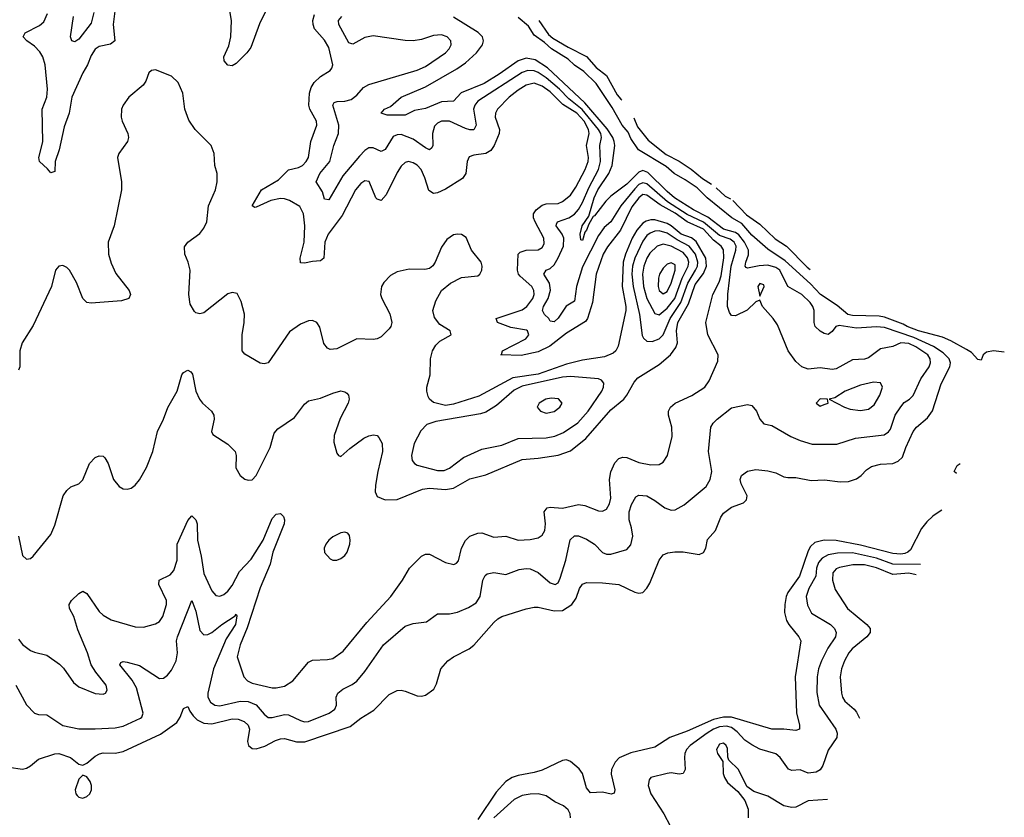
# Model space of a CAD drawing. Header units: inches. Extents: x 2057696 to 2160536, y 827480 to 1016834.
# Tile 138 of 256: x 2143676 to 2148564, y 880713 to 884675. Entities that reach past the tile are written whole.
import ezdxf

# ---------------------------------------------------------------- set-up
doc = ezdxf.new("R2010")
doc.units = ezdxf.units.IN
doc.header["$MEASUREMENT"] = 0
doc.layers.add('C1848', color=7, linetype='Continuous')

msp = doc.modelspace()

# ---------------------------------------------------------------- linework, layer by layer
at = {"layer": 'C1848', "color": 5}
for points, elevation in [([(2144942.2, 884810), (2144866, 884654), (2144823.2, 884536.8), (2144804.4, 884510), (2144750, 884457.7), (2144730, 884446.2), (2144710, 884448.7), (2144690.9, 884470), (2144689.9, 884490), (2144714.7, 884545.3), (2144724.3, 884590), (2144727.6, 884670), (2144718.5, 884718.5)], 280), ([(2144150.1, 884729.9), (2144140.4, 884650), (2144147.5, 884570), (2144127.1, 884552.9), (2144070, 884541.7), (2144050, 884527.6), (2144030, 884497.6), (2144012.3, 884450), (2143988.8, 884411.2), (2143935.4, 884290), (2143921.1, 884210), (2143897.3, 884142.7), (2143872.2, 884027.8), (2143851.5, 883970), (2143850, 883921.2), (2143830, 883914), (2143814.5, 883934.5), (2143775, 883970), (2143771.5, 883990), (2143791.4, 884068.6), (2143788.1, 884230), (2143809.9, 884290), (2143814.8, 884330), (2143801.7, 884450), (2143790.3, 884490.3), (2143775.7, 884515.7), (2143750, 884543.4), (2143712, 884570), (2143693.5, 884590), (2143703.5, 884610), (2143773.7, 884646.3), (2143795.6, 884664.4), (2143814.6, 884705.4)], 280), ([(2143551.7, 880971.7), (2143690, 880952.7), (2143710, 880957.1), (2143730, 880968), (2143770, 881002), (2143850, 881028.8), (2143869.8, 881030.2), (2143928, 881010), (2143970, 880977.1), (2143990, 880972.4), (2144010, 880981.6), (2144050, 881016.9), (2144071.7, 881028.3), (2144090, 881032.7), (2144150, 881031.3), (2144190, 881039.2), (2144375, 881125), (2144455.9, 881184.1), (2144472.2, 881210), (2144490, 881253.4), (2144510, 881264), (2144520, 881240), (2144536.7, 881216.7), (2144557.3, 881197.3), (2144590, 881180.8), (2144630, 881177.8), (2144730, 881202.3), (2144760.9, 881200.9), (2144790, 881189.4), (2144810.1, 881170.1), (2144816.6, 881150), (2144807.5, 881090), (2144811.6, 881070), (2144830, 881053.9), (2144850, 881052.6), (2144893.5, 881066.5), (2144945.2, 881094.8), (2144970, 881103.1), (2144990, 881103.9), (2145050, 881087.1), (2145092, 881088), (2145316.2, 881163.8), (2145370, 881205.5), (2145434.3, 881245.7), (2145510, 881323.1), (2145550, 881342.4), (2145570, 881344.4), (2145590, 881339.5), (2145650, 881316), (2145670, 881314.3), (2145690, 881318.9), (2145732.4, 881350), (2145744.9, 881375.1), (2145767, 881450), (2145802.2, 881490), (2145829.9, 881510.1), (2145907.3, 881550), (2145930, 881567.4), (2146030, 881680.6), (2146050, 881699.3), (2146069.9, 881710.1), (2146190, 881748.6), (2146230, 881757.2), (2146250, 881757.2), (2146330, 881738), (2146370, 881739.5), (2146417.5, 881770), (2146438.1, 881801.9), (2146455.3, 881850), (2146470, 881870.3), (2146490, 881879.1), (2146570, 881877.7), (2146650, 881868.6), (2146730, 881831), (2146750, 881826.2), (2146770, 881830.2), (2146790, 881850.2), (2146804.8, 881875.2), (2146850, 881990.6), (2146870, 882017), (2146892.9, 882027.1), (2146927.8, 882032.2), (2146970, 882031.1), (2147050, 882018.7), (2147070, 882028.2), (2147081.6, 882050), (2147090, 882093.4), (2147130, 882138), (2147156.1, 882203.9), (2147170, 882224.2), (2147210, 882252.8), (2147270, 882274.9), (2147285.1, 882290), (2147287.8, 882310), (2147257.7, 882370), (2147252.8, 882390), (2147259.6, 882410), (2147290, 882432), (2147330, 882439.6), (2147390, 882434), (2147430, 882424), (2147470, 882404.4), (2147490, 882400.2), (2147530, 882401), (2147605.7, 882385.7), (2147670.7, 882389.3), (2147750, 882379.8), (2147790, 882380.2), (2147830, 882393.8), (2147852.8, 882410), (2147880.5, 882439.5), (2147905, 882455), (2147950, 882467.3), (2148010, 882471), (2148037.8, 882482.2), (2148058, 882502), (2148074.9, 882550), (2148111.7, 882630), (2148128.9, 882651.1), (2148183, 882697), (2148207.5, 882732.5), (2148250, 882866.5), (2148294.5, 882950), (2148296.9, 882970), (2148289.9, 882990), (2148260.5, 883020.5), (2148211.9, 883051.9), (2148115.5, 883095.5), (2147970, 883145.4), (2147930.4, 883149.6), (2147830, 883142.5), (2147744.8, 883155.2), (2147728.5, 883150), (2147710, 883125.1), (2147690, 883111.5), (2147670, 883115.8), (2147650, 883126.9), (2147625.1, 883150), (2147619.7, 883170), (2147619.8, 883230), (2147613.7, 883250), (2147600.8, 883270), (2147558.7, 883310), (2147489.5, 883349.5), (2147449.5, 883430), (2147430, 883444.4), (2147390, 883455.7), (2147347.3, 883452.7), (2147290, 883439.8), (2147283.1, 883443.1), (2147277.7, 883450), (2147280.2, 883470), (2147293.8, 883506.2), (2147294.5, 883530), (2147273.9, 883570), (2147245.7, 883605.7), (2147230, 883618.3), (2147170, 883634.1), (2147093.1, 883693.1), (2147021, 883730), (2146927.6, 883790), (2146890, 883820.8), (2146795, 883915), (2146770, 883925.9), (2146750, 883917.9), (2146690, 883856.9), (2146610, 883797.5), (2146586.2, 883773.8), (2146530, 883700.9), (2146522.8, 883697.2), (2146501, 883659), (2146490, 883628.6), (2146481.3, 883618.7), (2146470, 883577.4), (2146461.1, 883581.1), (2146457.8, 883610), (2146468.4, 883650), (2146501.7, 883698.3), (2146528.3, 883790), (2146545.8, 883830), (2146600.3, 883910), (2146616.7, 883950), (2146630.7, 884049.3), (2146627.3, 884070), (2146619.9, 884090), (2146592.6, 884132.6), (2146481.7, 884261.7), (2146295.8, 884435.8), (2146235.3, 884475.3), (2146190, 884482.8), (2146150, 884469.9), (2146056.2, 884403.8), (2145981.5, 884358.5), (2145867.8, 884312.2), (2145830, 884269.2), (2145770, 884266.2), (2145690, 884234.1), (2145636.3, 884223.7), (2145590, 884200.6), (2145500.3, 884200.3), (2145469.7, 884209.7), (2145487.6, 884230), (2145516.4, 884243.6), (2145569.7, 884290), (2145690, 884340.6), (2145845.7, 884430), (2145890, 884460.4), (2145943.9, 884510), (2145973.2, 884550), (2145978.4, 884570), (2145972.9, 884590), (2145951.5, 884611.5), (2145830, 884687.7)], 240), ([(2143657.5, 881370), (2143710, 881271.6), (2143750, 881230.2), (2143770, 881222.8), (2143810, 881221.8), (2143890, 881169.4), (2143970, 881152.9), (2144050, 881151.5), (2144150, 881157.6), (2144190, 881165), (2144275.3, 881204.7), (2144282.4, 881210), (2144289.7, 881230), (2144255.2, 881355.2), (2144233.5, 881393.5), (2144172.8, 881470), (2144178.4, 881481.6), (2144190, 881486), (2144210, 881484.1), (2144270, 881467.3), (2144370, 881402), (2144390, 881403.9), (2144410, 881419), (2144430, 881444.4), (2144452.1, 881490), (2144459.6, 881530), (2144454.6, 881590), (2144459.4, 881610), (2144530, 881790.4), (2144550, 881736.4), (2144570, 881641.3), (2144590, 881618.4), (2144610, 881621.2), (2144630, 881631.5), (2144678.9, 881670), (2144746.3, 881713.7), (2144750, 881722), (2144753.3, 881713.3), (2144748.1, 881670), (2144700.7, 881599.3), (2144637.5, 881450), (2144610.1, 881330), (2144610.2, 881310), (2144624, 881284), (2144645.3, 881270), (2144670, 881266.6), (2144770, 881289.7), (2144810, 881288.3), (2144850.7, 881270.7), (2144890, 881225.2), (2144910, 881209.4), (2144930, 881208), (2144990, 881223.3), (2145010, 881221.9), (2145070, 881193.8), (2145090, 881187.6), (2145110, 881188.5), (2145212.6, 881230), (2145240.9, 881250), (2145248.9, 881270), (2145247.8, 881310), (2145254.7, 881330), (2145279.7, 881350), (2145327, 881373), (2145350.4, 881389.6), (2145390, 881437.2), (2145481.8, 881570), (2145590, 881662.8), (2145630, 881676), (2145696.1, 881683.9), (2145750, 881722.8), (2145810, 881723), (2145850, 881731.5), (2145904.9, 881755.1), (2145941.5, 881778.5), (2145962, 881810), (2145975.2, 881890), (2145986.2, 881913.8), (2145997.1, 881922.9), (2146030, 881928.2), (2146090, 881919.1), (2146156, 881944), (2146190, 881948.6), (2146210, 881946.3), (2146250, 881929.4), (2146310, 881877.2), (2146335.1, 881870), (2146350, 881878), (2146358.9, 881901.1), (2146387.5, 881990), (2146409.4, 882090.6), (2146430, 882110.2), (2146450, 882110.2), (2146490, 882093.7), (2146530, 882069.2), (2146570, 882028.1), (2146590, 882020.2), (2146610, 882020.2), (2146690, 882042.8), (2146710, 882066.4), (2146720.2, 882110), (2146714.1, 882150), (2146701.7, 882190), (2146701.7, 882230), (2146713.6, 882266.4), (2146735.3, 882304.7), (2146750, 882312.9), (2146790, 882308.9), (2146830, 882286.5), (2146878.4, 882250), (2146910, 882239.2), (2146930, 882240.2), (2146974.8, 882265.2), (2147084.1, 882355.9), (2147103.9, 882390), (2147112.6, 882430), (2147096.3, 882530), (2147107.2, 882650), (2147118.9, 882670), (2147138.9, 882690), (2147210, 882746.5), (2147290, 882763.7), (2147310, 882757.6), (2147333.7, 882730), (2147350.4, 882690), (2147370, 882668), (2147410, 882659.5), (2147503.6, 882603.6), (2147550, 882583.8), (2147610, 882566.4), (2147733.4, 882566.6), (2147824.6, 882595.4), (2147967.2, 882612.8), (2147990, 882627.8), (2147998.8, 882641.3), (2148022.7, 882710), (2148050, 882752.4), (2148067.1, 882772.9), (2148093.3, 882790), (2148111.3, 882808.7), (2148149, 882891), (2148190.5, 882950), (2148197.6, 882970), (2148195.5, 882990), (2148184.5, 883010), (2148124.3, 883050), (2148090, 883066.2), (2148051.3, 883070), (2148010, 883052.2), (2147950, 883039.8), (2147890, 882995.2), (2147870, 882989.2), (2147810, 882984.6), (2147730, 882941.1), (2147710, 882937.7), (2147650, 882944.8), (2147590, 882938.7), (2147559.6, 882950), (2147530, 882976.9), (2147490.4, 883030.4), (2147438.3, 883158.3), (2147416.9, 883190), (2147364.2, 883250), (2147350, 883282), (2147330, 883273.2), (2147288, 883232), (2147230, 883203.1), (2147210, 883204.7), (2147200, 883220), (2147190.5, 883250.5), (2147191.3, 883311.3), (2147208.2, 883450), (2147231.7, 883530), (2147232.4, 883550), (2147223.5, 883570), (2147203.9, 883583.9), (2147150, 883603), (2147070, 883669.1), (2146990, 883707.4), (2146892.6, 883770), (2146790, 883859.3), (2146770, 883865), (2146750, 883856.7), (2146730, 883835), (2146659.9, 883750), (2146610.8, 883670), (2146577.9, 883642.1), (2146550, 883603.4), (2146470, 883447.6), (2146440.9, 883350), (2146430, 883276), (2146389, 883251), (2146350, 883192.2), (2146330, 883173.8), (2146310, 883176.4), (2146302.7, 883190), (2146281.8, 883210), (2146271.7, 883230), (2146277.2, 883250), (2146300.3, 883290), (2146311.1, 883331.1), (2146306.5, 883366.5), (2146277.7, 883410), (2146289.7, 883430), (2146310, 883438), (2146330, 883456.8), (2146350, 883491), (2146375.4, 883550), (2146378.2, 883590), (2146369.4, 883610), (2146339.6, 883650), (2146341.4, 883658.6), (2146346.4, 883670), (2146402.2, 883690), (2146430, 883709.1), (2146450, 883731.9), (2146470, 883766.3), (2146501.1, 883838.9), (2146550, 883930.2), (2146559.5, 883970), (2146555.4, 884050), (2146564.8, 884090), (2146560.7, 884110), (2146550, 884130), (2146468.2, 884228.2), (2146401.8, 884281.8), (2146355.3, 884330), (2146290, 884385.3), (2146250, 884412.6), (2146230, 884420.4), (2146198.4, 884421.6), (2146170, 884412.6), (2145950.1, 884270), (2145934.8, 884250), (2145929.1, 884230), (2145942, 884150), (2145930, 884127.9), (2145910, 884127.3), (2145890, 884134.5), (2145810, 884171), (2145770, 884169.9), (2145750, 884160.7), (2145734.6, 884145.4), (2145725.9, 884110), (2145726.7, 884050), (2145722.3, 884037.7), (2145711.1, 884028.9), (2145690, 884038), (2145630, 884081.7), (2145570, 884103.6), (2145550, 884103.4), (2145530, 884094.1), (2145490.4, 884029.6), (2145477.2, 884022.8), (2145470, 884019.8), (2145430, 884038), (2145410, 884038.7), (2145390, 884025.4), (2145362.5, 883997.5), (2145280.2, 883899.8), (2145210, 883779.7), (2145190, 883783.7), (2145179.6, 883819.6), (2145148, 883870), (2145166.4, 883910), (2145216.4, 883970), (2145235.9, 884050), (2145258.8, 884110), (2145261, 884150), (2145229.9, 884250), (2145237.2, 884262.8), (2145251.6, 884268.4), (2145290, 884269.4), (2145321.1, 884278.9), (2145350, 884300.2), (2145382.9, 884337.1), (2145410, 884353.4), (2145650, 884424.7), (2145690, 884442.8), (2145790, 884510.3), (2145808.6, 884530), (2145818.7, 884550), (2145816.4, 884570), (2145797.4, 884590), (2145770, 884599.4), (2145730, 884595.4), (2145670, 884576.2), (2145630, 884569.8), (2145590, 884571.5), (2145430, 884594), (2145390, 884585.7), (2145330, 884553.7), (2145310, 884560.3), (2145261, 884650), (2145259.4, 884670), (2145275.8, 884690)], 260), ([(2143670, 881596.9), (2143690, 881571.9), (2143730, 881541.8), (2143750, 881532.4), (2143810, 881518), (2143873.7, 881473.7), (2143893.7, 881453.7), (2143942.5, 881382.5), (2143970, 881360.3), (2144050, 881327.6), (2144090, 881323.7), (2144102.7, 881330), (2144110, 881344.7), (2144106, 881370), (2144053.4, 881433.4), (2144031, 881471), (2144012.3, 881530), (2143964.3, 881644.3), (2143945, 881710), (2143922.7, 881750), (2143921, 881770), (2143933.3, 881790), (2143970, 881825.1), (2143990, 881836.9), (2144010, 881823.8), (2144070, 881735.9), (2144090, 881717.5), (2144130, 881693), (2144250, 881658.3), (2144290, 881657.4), (2144350, 881674), (2144370, 881686), (2144386, 881710), (2144405.6, 881770), (2144405, 881790), (2144366.4, 881870), (2144368.7, 881890), (2144422.9, 881917.1), (2144441, 881939), (2144457, 881990), (2144457.8, 882070), (2144510, 882186.3), (2144530, 882210.3), (2144550, 882190.4), (2144556.6, 882170), (2144558.9, 882090), (2144577.5, 882010), (2144590, 881924.4), (2144630, 881837), (2144650, 881814.9), (2144670, 881811.4), (2144690, 881820.2), (2144710, 881836.5), (2144730, 881864.1), (2144767, 881933), (2144824.7, 881995.3), (2144885, 882090), (2144930, 882197.2), (2144950, 882218.6), (2144970, 882221.2), (2144986.4, 882206.4), (2144991.2, 882191.2), (2144988.8, 882170), (2144933.3, 882030), (2144919.6, 881970), (2144870, 881852.4), (2144805.5, 881654.5), (2144769.7, 881570), (2144756.4, 881510), (2144788.3, 881410), (2144806.3, 881390), (2144830, 881379.8), (2144930, 881356.3), (2144950, 881355.5), (2144990, 881363.5), (2145031.9, 881390), (2145110, 881484.2), (2145130, 881494), (2145203.3, 881496.7), (2145230, 881501.8), (2145282, 881538), (2145399.6, 881680.4), (2145517.8, 881810), (2145575.8, 881890), (2145611.1, 881950), (2145670, 882010.3), (2145690, 882020.3), (2145710, 882019.1), (2145790, 881979.1), (2145831.2, 881968.8), (2145844.7, 881975.3), (2145853.9, 881986.1), (2145869.1, 882050), (2145890, 882087.9), (2145911.5, 882108.5), (2145950, 882124.8), (2145970, 882125.5), (2146030, 882103.5), (2146090, 882109.3), (2146150, 882089.4), (2146210, 882092), (2146250, 882101.8), (2146270, 882114.9), (2146282.4, 882137.6), (2146286.3, 882170), (2146280.3, 882230), (2146295.1, 882250), (2146310, 882253.8), (2146371.6, 882248.4), (2146450, 882267.4), (2146481.9, 882261.9), (2146550, 882234.7), (2146570, 882232.8), (2146590, 882243.1), (2146603.5, 882270), (2146610, 882298), (2146604.5, 882390), (2146610, 882428.2), (2146630, 882473.6), (2146650, 882495.5), (2146670, 882502.2), (2146690, 882500.2), (2146750, 882474.4), (2146810, 882464), (2146850, 882466), (2146870, 882477.6), (2146892.2, 882510), (2146915.4, 882604.6), (2146914, 882650), (2146896.8, 882710), (2146897.3, 882730), (2146906.2, 882750), (2146929.5, 882770.5), (2147012.4, 882807.6), (2147077.1, 882850), (2147099.6, 882880.4), (2147141.6, 882978.4), (2147142.8, 883010), (2147093.1, 883110), (2147082.1, 883170), (2147117.8, 883310), (2147148.9, 883371.1), (2147158.3, 883401.7), (2147171.3, 883491.3), (2147170.9, 883530.9), (2147159.3, 883550), (2147119.8, 883579.8), (2147070, 883634.7), (2146990, 883671.2), (2146930, 883714.2), (2146855.7, 883755.7), (2146790, 883803.8), (2146770, 883806.2), (2146750, 883790.3), (2146715.1, 883744.9), (2146658.6, 883630), (2146593.7, 883546.3), (2146572.9, 883510), (2146537.4, 883410), (2146519.6, 883270), (2146495.5, 883190), (2146484.9, 883175.1), (2146390, 883117.1), (2146307.6, 883052.4), (2146250, 883025.7), (2146166.4, 883006.4), (2146064, 883010), (2146068.5, 883011.5), (2146073.5, 883030), (2146188.9, 883090), (2146204.1, 883110), (2146196.8, 883130), (2146192.1, 883132.1), (2146114.4, 883145.6), (2146048.6, 883170), (2146042, 883190), (2146170, 883232.9), (2146193.9, 883250), (2146223.8, 883290), (2146230.3, 883310), (2146229.1, 883329.1), (2146218.5, 883350), (2146160.8, 883400.8), (2146152.8, 883410), (2146147.8, 883430), (2146149.9, 883510), (2146159.8, 883520.2), (2146190, 883529.6), (2146250, 883531.6), (2146270, 883543.8), (2146279, 883561), (2146278.5, 883590), (2146235.1, 883670), (2146226.5, 883690), (2146226.2, 883710), (2146240.1, 883730), (2146270, 883752.8), (2146290, 883759.9), (2146350, 883761.8), (2146370, 883771.2), (2146410, 883802.3), (2146437.4, 883842.6), (2146483.6, 883930), (2146498.9, 883970), (2146500.4, 883990), (2146489.6, 884050), (2146502.6, 884110), (2146500.4, 884130), (2146478.5, 884170), (2146442.6, 884210), (2146373.2, 884253.2), (2146310, 884316.6), (2146270, 884344.9), (2146230, 884359.4), (2146191.1, 884350), (2146150, 884325.1), (2146106.3, 884290), (2146048.8, 884230), (2146038.5, 884210), (2146036.4, 884190), (2146057.2, 884130), (2146057, 884110), (2146030.9, 884049.1), (2146014.7, 884025.3), (2145990, 884010.6), (2145930, 884002), (2145907.3, 883992.7), (2145898, 883970), (2145891.6, 883910), (2145874, 883886), (2145790, 883833.3), (2145750, 883814.9), (2145730, 883810.6), (2145706.4, 883826.4), (2145688.1, 883890), (2145669.8, 883930), (2145650, 883951.4), (2145630, 883964.4), (2145606.8, 883970), (2145590, 883965.1), (2145570, 883947.2), (2145550, 883915.4), (2145495.9, 883804.1), (2145470, 883777.2), (2145450, 883782.8), (2145444, 883790), (2145411.7, 883871.7), (2145390, 883873.6), (2145370, 883860.3), (2145343.5, 883830), (2145277.4, 883702.6), (2145207.8, 883610), (2145190.7, 883570), (2145186.5, 883490), (2145170, 883476.1), (2145130, 883474.2), (2145090, 883465.2), (2145070, 883467.6), (2145068.2, 883490), (2145088.7, 883570), (2145091.6, 883650), (2145084.9, 883710), (2145066.3, 883746.3), (2145015.9, 883775.9), (2144990, 883784.6), (2144970, 883785.7), (2144923.3, 883776.7), (2144850, 883743.8), (2144842.6, 883742.6), (2144829.8, 883749.8), (2144875.9, 883830), (2144960.7, 883879.3), (2145010, 883929.4), (2145059.3, 883940.7), (2145079.3, 883950), (2145098.7, 883970), (2145110.5, 883990), (2145121.7, 884070), (2145150.6, 884150), (2145149.8, 884170), (2145116.7, 884230), (2145111.6, 884250), (2145114.1, 884310), (2145122.8, 884337.2), (2145137.5, 884362.5), (2145170, 884392.8), (2145217.7, 884422.3), (2145226.3, 884433.7), (2145230.6, 884450), (2145210, 884536.4), (2145190, 884573.5), (2145139.9, 884630), (2145132.3, 884650), (2145131.6, 884670), (2145140, 884700)], 280), ([(2144043.3, 884710), (2144030, 884657.6), (2143970, 884577.7), (2143950, 884565.1), (2143934, 884570), (2143928.9, 884590), (2143942.4, 884690)], 260), ([(2148564.2, 883023.6), (2148563.8, 883023.8), (2148510, 883029.9), (2148476.3, 883023.7), (2148459.7, 883010), (2148450, 882983.7), (2148433.4, 882986.6), (2148400.8, 883020.8), (2148377.2, 883037.2), (2148298.8, 883078.8), (2148257.3, 883097.3), (2148137.4, 883130), (2148082, 883150), (2148062.4, 883162.4), (2147970, 883197.6), (2147942.7, 883202.7), (2147810, 883205.5), (2147787.1, 883210), (2147735.2, 883255.2), (2147652, 883310), (2147602.5, 883362.5), (2147476.9, 883476.9), (2147390, 883534.6), (2147310, 883604.7), (2147261.9, 883661.9), (2147211, 883690), (2147089.5, 883789.5), (2147038.7, 883838.7), (2146979.8, 883879.8), (2146925.3, 883910), (2146885.1, 883945.1), (2146748.3, 884028.3), (2146710, 884084.7), (2146696.4, 884116.4), (2146666.2, 884150), (2146617.9, 884237.9), (2146537.3, 884357.3), (2146476.8, 884416.8), (2146430, 884448.1), (2146398.6, 884478.6), (2146316.4, 884530), (2146281.6, 884561.6), (2146230, 884597.6), (2146202.7, 884642.7), (2146150, 884686.2)], 220), ([(2146253.5, 884669.9), (2146301.8, 884601.8), (2146323.2, 884583.2), (2146398.3, 884538.3), (2146490, 884491.1), (2146537.2, 884437.2), (2146590, 884398), (2146641.7, 884301.7), (2146660.4, 884280.4), (2146665.1, 884277.4)], 220), ([(2143670.1, 882110.1), (2143690, 882012.7), (2143710, 881994.3), (2143730, 881998), (2143743, 882010), (2143830, 882117.4), (2143850, 882163.1), (2143891.6, 882310), (2143910, 882336.5), (2143930, 882354.3), (2143970, 882368.9), (2143990, 882388.4), (2144021.8, 882470), (2144050, 882500.3), (2144070, 882508.9), (2144090, 882507), (2144098.3, 882498.3), (2144115.2, 882470), (2144142.2, 882390), (2144170, 882356.5), (2144190, 882344), (2144210, 882342), (2144230, 882348), (2144250, 882362.4), (2144270, 882388.4), (2144305.1, 882450), (2144336.2, 882530), (2144360.2, 882630), (2144389.9, 882690), (2144411.7, 882748.3), (2144458.5, 882830), (2144481.6, 882910), (2144490, 882922), (2144510, 882933.4), (2144525.5, 882925.5), (2144533.3, 882913.3), (2144550.3, 882830), (2144567.8, 882790), (2144583.2, 882770), (2144628.2, 882730), (2144639.3, 882710), (2144642.2, 882690), (2144628.5, 882630), (2144634.2, 882614.2), (2144710, 882566.7), (2144745.8, 882530), (2144750.2, 882510), (2144749.2, 882449.2), (2144770, 882410.5), (2144792.9, 882392.9), (2144810, 882387.4), (2144830, 882389.1), (2144850, 882410.4), (2144918.8, 882550), (2144939.2, 882620.8), (2144957.1, 882642.9), (2145040.6, 882699.4), (2145090, 882764.6), (2145110, 882780.7), (2145170, 882795), (2145230, 882820.2), (2145270, 882831.4), (2145290, 882827), (2145299.3, 882819.3), (2145308.5, 882810), (2145311.6, 882790), (2145306.7, 882770), (2145266.2, 882693.8), (2145237.7, 882610), (2145236, 882576), (2145250, 882521), (2145258.8, 882510), (2145270, 882504.9), (2145314.5, 882545.5), (2145384.7, 882595.3), (2145410, 882608), (2145432.8, 882612.8), (2145450, 882608.7), (2145459.3, 882599.3), (2145475, 882570), (2145477.7, 882530), (2145453.5, 882430), (2145443.2, 882363.2), (2145440.9, 882330), (2145450, 882305.5), (2145490.2, 882290.2), (2145550, 882290.9), (2145676.5, 882343.5), (2145710, 882347.8), (2145790, 882341.5), (2145830, 882348.3), (2145910, 882394.6), (2145990, 882414.4), (2146169.9, 882490.1), (2146250, 882496.1), (2146350, 882511.7), (2146410, 882533.8), (2146486.3, 882593.7), (2146610, 882737.5), (2146675.6, 882790), (2146691, 882809), (2146725.8, 882874.2), (2146745, 882895), (2146850, 882962.1), (2146907.3, 883010), (2146934.2, 883045.8), (2146942.5, 883070), (2146936, 883130), (2146942.7, 883170), (2146996.8, 883263.2), (2147030, 883359.9), (2147070, 883414.5), (2147085.4, 883450), (2147082.3, 883490), (2147033.7, 883573.7), (2147010.4, 883590.4), (2146960.1, 883610), (2146910, 883650.6), (2146890, 883661.6), (2146830, 883680), (2146810, 883680.9), (2146786.2, 883673.8), (2146770, 883663.5), (2146739.5, 883630), (2146717.4, 883590), (2146684.2, 883510), (2146672.7, 883470), (2146666.2, 883350), (2146685.4, 883250), (2146685.4, 883230), (2146646.8, 883053.2), (2146634.8, 883030), (2146622, 883018), (2146579.6, 883000.4), (2146470, 882984.1), (2146390, 882963.3), (2146250, 882913.8), (2146124.6, 882895.4), (2145956, 882804), (2145830, 882764.6), (2145790, 882758.7), (2145730, 882773.3), (2145710, 882789.9), (2145703.1, 882803.1), (2145697.1, 882830), (2145698, 882850), (2145714.6, 882910), (2145715.4, 882990), (2145725.8, 883030), (2145742.4, 883057.6), (2145761.7, 883078.3), (2145817.6, 883110), (2145813, 883130), (2145761.3, 883161.3), (2145735, 883195), (2145727.4, 883230), (2145741.7, 883278.3), (2145770.8, 883329.2), (2145814.4, 883365.6), (2145870, 883393.5), (2145950, 883403.2), (2145959.7, 883410), (2145970.7, 883430), (2145972.2, 883450), (2145966.8, 883470), (2145918.2, 883530), (2145892, 883592), (2145870, 883607.2), (2145850, 883609.8), (2145830, 883605.3), (2145797.1, 883582.9), (2145770, 883544.2), (2145739.2, 883470), (2145727.3, 883452.7), (2145710, 883439.3), (2145686.5, 883433.5), (2145610, 883435.6), (2145550, 883422.4), (2145516.1, 883403.9), (2145483, 883370), (2145472.6, 883350), (2145467.9, 883310), (2145473.4, 883290), (2145513.5, 883213.5), (2145523.5, 883170), (2145518.4, 883150), (2145510, 883138.5), (2145470, 883099.4), (2145450, 883089.1), (2145430, 883085.6), (2145350, 883089.8), (2145250, 883039.5), (2145217.1, 883037.1), (2145203.5, 883043.5), (2145185.6, 883065.6), (2145166.7, 883146.7), (2145151.8, 883170), (2145130, 883179.8), (2145110, 883179), (2145070, 883163), (2145015.8, 883124.2), (2144910, 882970.9), (2144890, 882964.8), (2144870, 882969), (2144793.7, 883013.7), (2144780.8, 883030), (2144779.9, 883110), (2144791, 883170), (2144792, 883212), (2144775.2, 883275.2), (2144754.9, 883314.9), (2144730, 883319.7), (2144710, 883312.5), (2144590, 883219.3), (2144570, 883214.2), (2144550, 883218.9), (2144544.5, 883224.5), (2144522.2, 883262.2), (2144514.9, 883310), (2144521.7, 883430), (2144511.9, 883470), (2144495.4, 883510), (2144493.6, 883546.4), (2144510.3, 883569.7), (2144570, 883612.2), (2144590, 883639), (2144604.5, 883670), (2144613.1, 883750), (2144647.8, 883830), (2144656, 883870), (2144655.7, 883910), (2144645.2, 883950), (2144641, 884010), (2144627.2, 884050), (2144547.2, 884130), (2144514.9, 884174.9), (2144495.5, 884230), (2144486, 884310), (2144463.1, 884363.1), (2144430, 884393.6), (2144350, 884425.6), (2144330, 884422.9), (2144317.1, 884410), (2144302.8, 884370), (2144289.1, 884350), (2144218.4, 884290), (2144189.1, 884250.9), (2144181.4, 884230), (2144180.2, 884190), (2144184.6, 884170), (2144212.8, 884110), (2144215.6, 884090), (2144211.5, 884070), (2144167.6, 884010), (2144162.3, 883990), (2144181.5, 883870), (2144181.7, 883830), (2144144.4, 883650), (2144115.7, 883570), (2144117.2, 883510), (2144130, 883464.9), (2144153.5, 883413.5), (2144219.6, 883330), (2144225.7, 883310), (2144217.6, 883290), (2144182, 883278), (2144030, 883267.1), (2144010, 883269.7), (2143989.9, 883289.9), (2143957.2, 883370), (2143923.5, 883430), (2143910, 883444.4), (2143890, 883454.2), (2143870, 883449.7), (2143854.3, 883430), (2143833.2, 883350), (2143743.5, 883156.5), (2143687.9, 883070), (2143677, 883030), (2143676.5, 882950), (2143670, 882934.5)], 320), ([(2146725.3, 884186.8), (2146743.1, 884143.1), (2146796.5, 884076.5), (2146885, 884005), (2146950, 883972.4), (2147010, 883931.7), (2147066.1, 883886.1), (2147109.7, 883858.1)], 220), ([(2147133.1, 883839.9), (2147177.8, 883797.8), (2147204.7, 883784.6)], 220), ([(2147216, 883775.8), (2147285.1, 883705.1), (2147350, 883659.3), (2147426.6, 883586.6), (2147483.2, 883550), (2147584.8, 883444.8), (2147600.2, 883434.1)], 220), ([(2148326.2, 882421.2), (2148315.6, 882430), (2148330, 882460.4), (2148345.7, 882470.6)], 220), ([(2148254.3, 882239.3), (2148250, 882237.5), (2148210, 882209.3), (2148179.3, 882180.7), (2148153.1, 882146.9), (2148097.8, 882042.2), (2148085.6, 882030), (2148070, 882023.5), (2148050, 882019.6), (2148010, 882022.7), (2147850, 882064.3), (2147730, 882087.4), (2147670, 882089.5), (2147622.8, 882077.2), (2147602, 882058), (2147590, 882036.5), (2147547.9, 881910), (2147489.5, 881830), (2147481.2, 881810), (2147474.8, 881770), (2147473.3, 881730), (2147482.5, 881690), (2147494, 881670), (2147544.8, 881610), (2147553.2, 881590), (2147526, 881410), (2147532.4, 881232.4), (2147547.4, 881170), (2147547.3, 881150), (2147530, 881143.5), (2147469.9, 881149.9), (2147409.9, 881149.9), (2147210, 881210.5), (2147170, 881209.7), (2147121.1, 881198.9), (2146990, 881140.8), (2146904.4, 881110), (2146830, 881062), (2146710, 881033.5), (2146652.5, 881007.5), (2146632.8, 880987.2), (2146614.6, 880950), (2146612.6, 880927.4), (2146631.2, 880848.8), (2146628, 880832), (2146611.7, 880828.3), (2146570, 880838), (2146510, 880835.1), (2146490, 880859.5), (2146470, 880929.6), (2146453.5, 880953.5), (2146410, 880989.8), (2146390, 880998), (2146370, 880995), (2146270, 880946.5), (2146230, 880934.6), (2146150, 880920.6), (2146121.2, 880910), (2146090, 880890.9), (2146041.7, 880838.3), (2145950, 880701.4)], 240), ([(2148147.4, 881968.7), (2148010, 881970.2), (2147930, 881999.6), (2147810, 882025.8), (2147735.3, 882024.7), (2147690, 882016.3), (2147659.5, 882000.5), (2147641.3, 881978.7), (2147632.3, 881950), (2147628.1, 881910), (2147594.4, 881850), (2147581.3, 881810), (2147587.2, 881767.2), (2147607.2, 881727.2), (2147701.3, 881670), (2147721.2, 881650), (2147730.2, 881630), (2147726.5, 881610), (2147687.8, 881552.2), (2147656.6, 881490), (2147642.4, 881450), (2147634.6, 881410), (2147632.9, 881332.9), (2147645.3, 881270), (2147727.1, 881150), (2147734.7, 881130), (2147732.4, 881110), (2147690, 881047.1), (2147663.8, 880970), (2147650, 880948.5), (2147630, 880937.4), (2147590, 880932.4), (2147550, 880948), (2147510, 880946), (2147492.2, 880952.2), (2147451.7, 881010), (2147430, 881027.7), (2147350, 881051.6), (2147310, 881072.1), (2147276.7, 881096.7), (2147238.1, 881138.1), (2147210, 881159), (2147185.6, 881165.6), (2147150, 881162), (2147120.4, 881150), (2147088.6, 881130), (2147005, 881070), (2146986.1, 881050), (2146978.3, 881030), (2146976.8, 881010), (2146979.3, 880950), (2146969.2, 880930.8), (2146950, 880927.4), (2146910, 880933.3), (2146890, 880931.2), (2146810, 880910.9), (2146801.2, 880898.8), (2146796.5, 880870), (2146809.1, 880830), (2146873.2, 880730), (2146905, 880670)], 260), ([(2148127.3, 881918), (2148090, 881925.8), (2148010, 881918.1), (2147930, 881952.3), (2147870, 881966.6), (2147812.8, 881967.2), (2147746.1, 881953.9), (2147730, 881946.6), (2147713.1, 881926.9), (2147711.8, 881890), (2147724.7, 881844.7), (2147785.3, 881750), (2147881.2, 881670), (2147898, 881650), (2147898, 881630), (2147882.3, 881610), (2147809.5, 881550), (2147791.8, 881530), (2147770.6, 881490), (2147756.1, 881450), (2147749.5, 881410), (2147755.3, 881330), (2147760.4, 881310), (2147772.7, 881290), (2147819.4, 881250), (2147830, 881235.2), (2147845.9, 881205.9)], 280), ([(2147686, 880801.1), (2147590, 880794.2), (2147530, 880763.7), (2147510, 880761.2), (2147470, 880769.8), (2147390, 880818), (2147321.1, 880841.1), (2147285.4, 880865.4), (2147245.3, 880950), (2147197.1, 880997.1), (2147192, 881012), (2147190, 881055.1), (2147183.1, 881070), (2147170, 881080.9), (2147150, 881076.1), (2147135.6, 881050), (2147139.5, 881030), (2147166.4, 880990), (2147168.4, 880930), (2147174.4, 880910), (2147190, 880886), (2147241.4, 880841.4), (2147276, 880796), (2147292.8, 880752.8), (2147293.1, 880710)], 280), ([(2146410.5, 880710), (2146409, 880730), (2146399.3, 880750), (2146376.3, 880770), (2146333, 880790), (2146290, 880819.5), (2146250, 880828.7), (2146210, 880827.7), (2146170, 880820.4), (2146130, 880801.1), (2146030, 880709.4)], 260)]:
    msp.add_lwpolyline(points, dxfattribs=dict(at, elevation=elevation))
for points, elevation in [([(2146850, 883625.9), (2146830, 883624.5), (2146805.7, 883614.3), (2146790, 883602), (2146770, 883574.9), (2146729.2, 883490), (2146718.7, 883450), (2146715.5, 883410), (2146721.3, 883350), (2146753.6, 883210), (2146766, 883106), (2146772.8, 883092.8), (2146790, 883078), (2146816.3, 883076.3), (2146850, 883088.8), (2146870, 883108.6), (2146905.5, 883190), (2146958.4, 883270), (2146993.5, 883366.5), (2147031.4, 883430), (2147040.8, 883450), (2147043.4, 883470), (2147030.6, 883510), (2147000.4, 883550), (2146940.7, 883580.7), (2146890, 883614.5)], 340), ([(2146870, 883560.3), (2146840.9, 883550), (2146804.9, 883515.1), (2146790.1, 883490), (2146775.2, 883450), (2146768, 883410), (2146773, 883350), (2146790, 883290), (2146830, 883215.9), (2146850, 883208.8), (2146890, 883242.1), (2146927.9, 883290), (2146965, 883390), (2146994.5, 883450), (2146997.8, 883470), (2146992.1, 883492.1), (2146970, 883517.8), (2146910, 883549.3)], 360), ([(2146910, 883467.4), (2146890, 883460.6), (2146870, 883440.3), (2146852.8, 883410), (2146847, 883390), (2146845.1, 883350), (2146850, 883329.2), (2146870, 883312.8), (2146890, 883324.6), (2146910, 883365.2), (2146930.8, 883430.8), (2146930, 883456.4)], 380), ([(2147350, 883364.2), (2147340.3, 883350), (2147350, 883302), (2147372.3, 883350), (2147370, 883358)], 260), ([(2146410, 882903), (2146370, 882898.3), (2146170, 882854.3), (2146130, 882835.1), (2146042.5, 882757.5), (2145990, 882724.9), (2145963.6, 882716.4), (2145741.6, 882678.4), (2145696.6, 882663.4), (2145666.9, 882633.1), (2145634.6, 882570), (2145621.9, 882510), (2145625, 882485), (2145635.3, 882470), (2145650, 882461.9), (2145750, 882436.1), (2145783.8, 882436.2), (2145810, 882446.6), (2145879.4, 882500.6), (2145970, 882542), (2146070, 882561.8), (2146150, 882594.3), (2146290, 882598.2), (2146333.3, 882606.7), (2146375.6, 882624.4), (2146447.4, 882672.6), (2146498, 882730), (2146565.7, 882830), (2146574.4, 882850), (2146575.8, 882870), (2146564.1, 882884.1), (2146550, 882891.6)], 340), ([(2147914.9, 882874.9), (2147850, 882858.9), (2147774.9, 882830), (2147723.1, 882796.9), (2147694, 882790), (2147770.4, 882750), (2147799.7, 882739.7), (2147850, 882733.9), (2147890, 882740.2), (2147917.7, 882762.3), (2147945.7, 882810), (2147959.2, 882850), (2147950, 882871.1)], 280), ([(2146314.1, 882794.1), (2146288, 882790), (2146255.5, 882770), (2146245.5, 882750), (2146262, 882730), (2146290, 882719.6), (2146330, 882728.1), (2146358, 882750), (2146369.5, 882770), (2146350.7, 882790.7)], 360), ([(2147650, 882790.8), (2147630.6, 882770), (2147650, 882754.9), (2147670, 882763.1), (2147689, 882770), (2147686, 882790)], 280), ([(2145290, 882129.5), (2145270, 882126.3), (2145230, 882105.6), (2145210, 882089.7), (2145195.2, 882070), (2145187.6, 882050), (2145190, 882028), (2145216.9, 881996.9), (2145230, 881990.4), (2145250, 881990.3), (2145270, 881998.9), (2145290, 882014), (2145301, 882030), (2145315.1, 882070), (2145317.4, 882090), (2145313.3, 882113.3), (2145304.5, 882124.5)], 320), ([(2143990, 880922.9), (2143970, 880902.9), (2143952.1, 880850), (2143954.7, 880830), (2143961.2, 880821.2), (2143970, 880812.8), (2143990, 880808.1), (2144010, 880815.6), (2144023.5, 880830), (2144031.8, 880850), (2144032.7, 880870), (2144026.2, 880890), (2144010, 880913.6)], 240)]:
    msp.add_lwpolyline(points, close=True, dxfattribs=dict(at, elevation=elevation))

doc.saveas('drawing.dxf')
